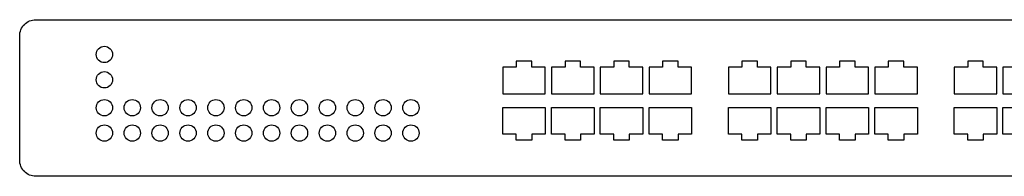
# Model space of a CAD drawing. Header units: centimetres. Extents: x 74448 to 96987, y -37016 to -10817.
# Tile 151 of 174: x 78925 to 78987, y -15254 to -15244. Entities that reach past the tile are written whole.
import ezdxf

# ---------------------------------------------------------------- set-up
doc = ezdxf.new("R2010")
doc.units = ezdxf.units.CM
doc.header["$LTSCALE"] = 0.02
doc.layers.get('0').update_dxf_attribs({"color": 8, "lineweight": 13})
doc.layers.add('CCTV', color=7, linetype='Continuous', lineweight=25)

# ---------------------------------------------------------------- blocks, each defined once
blk = doc.blocks.new('AAT_ZyXEL_24P')
blk.add_lwpolyline([(1, 9.708), (94, 9.708, -0.414214), (95, 8.708), (95, 1, -0.414214), (94, 0), (1, 0, -0.414214), (0, 1), (0, 8.708, -0.414214)], format="xyb", close=True)
for points in [[(31.37, 5.106), (32.692, 5.106), (32.692, 6.756), (31.852, 6.756), (31.852, 7.137), (31.37, 7.137), (30.888, 7.137), (30.888, 6.756), (30.047, 6.756), (30.047, 5.106)], [(34.405, 5.106), (35.727, 5.106), (35.727, 6.756), (34.887, 6.756), (34.887, 7.137), (34.405, 7.137), (33.923, 7.137), (33.923, 6.756), (33.082, 6.756), (33.082, 5.106)], [(37.44, 5.106), (38.762, 5.106), (38.762, 6.756), (37.922, 6.756), (37.922, 7.137), (37.44, 7.137), (36.957, 7.137), (36.957, 6.756), (36.117, 6.756), (36.117, 5.106)], [(40.475, 5.106), (41.797, 5.106), (41.797, 6.756), (40.957, 6.756), (40.957, 7.137), (40.475, 7.137), (39.992, 7.137), (39.992, 6.756), (39.152, 6.756), (39.152, 5.106)], [(45.412, 5.106), (46.734, 5.106), (46.734, 6.756), (45.894, 6.756), (45.894, 7.137), (45.412, 7.137), (44.93, 7.137), (44.93, 6.756), (44.089, 6.756), (44.089, 5.106)], [(48.447, 5.106), (49.769, 5.106), (49.769, 6.756), (48.929, 6.756), (48.929, 7.137), (48.447, 7.137), (47.964, 7.137), (47.964, 6.756), (47.124, 6.756), (47.124, 5.106)], [(51.482, 5.106), (52.804, 5.106), (52.804, 6.756), (51.964, 6.756), (51.964, 7.137), (51.482, 7.137), (50.999, 7.137), (50.999, 6.756), (50.159, 6.756), (50.159, 5.106)], [(54.517, 5.106), (55.839, 5.106), (55.839, 6.756), (54.999, 6.756), (54.999, 7.137), (54.517, 7.137), (54.034, 7.137), (54.034, 6.756), (53.194, 6.756), (53.194, 5.106)], [(59.454, 5.106), (60.776, 5.106), (60.776, 6.756), (59.936, 6.756), (59.936, 7.137), (59.454, 7.137), (58.971, 7.137), (58.971, 6.756), (58.131, 6.756), (58.131, 5.106)], [(62.489, 5.106), (63.811, 5.106), (63.811, 6.756), (62.971, 6.756), (62.971, 7.137), (62.489, 7.137), (62.006, 7.137), (62.006, 6.756), (61.166, 6.756), (61.166, 5.106)], [(31.37, 4.267), (32.692, 4.267), (32.692, 2.617), (31.852, 2.617), (31.852, 2.236), (31.37, 2.236), (30.888, 2.236), (30.888, 2.617), (30.047, 2.617), (30.047, 4.267)], [(34.405, 4.267), (35.727, 4.267), (35.727, 2.617), (34.887, 2.617), (34.887, 2.236), (34.405, 2.236), (33.923, 2.236), (33.923, 2.617), (33.082, 2.617), (33.082, 4.267)], [(37.44, 4.267), (38.762, 4.267), (38.762, 2.617), (37.922, 2.617), (37.922, 2.236), (37.44, 2.236), (36.957, 2.236), (36.957, 2.617), (36.117, 2.617), (36.117, 4.267)], [(40.475, 4.267), (41.797, 4.267), (41.797, 2.617), (40.957, 2.617), (40.957, 2.236), (40.475, 2.236), (39.992, 2.236), (39.992, 2.617), (39.152, 2.617), (39.152, 4.267)], [(45.412, 4.267), (46.734, 4.267), (46.734, 2.617), (45.894, 2.617), (45.894, 2.236), (45.412, 2.236), (44.93, 2.236), (44.93, 2.617), (44.089, 2.617), (44.089, 4.267)], [(48.447, 4.267), (49.769, 4.267), (49.769, 2.617), (48.929, 2.617), (48.929, 2.236), (48.447, 2.236), (47.964, 2.236), (47.964, 2.617), (47.124, 2.617), (47.124, 4.267)], [(51.482, 4.267), (52.804, 4.267), (52.804, 2.617), (51.964, 2.617), (51.964, 2.236), (51.482, 2.236), (50.999, 2.236), (50.999, 2.617), (50.159, 2.617), (50.159, 4.267)], [(54.517, 4.267), (55.839, 4.267), (55.839, 2.617), (54.999, 2.617), (54.999, 2.236), (54.517, 2.236), (54.034, 2.236), (54.034, 2.617), (53.194, 2.617), (53.194, 4.267)], [(59.454, 4.267), (60.776, 4.267), (60.776, 2.617), (59.936, 2.617), (59.936, 2.236), (59.454, 2.236), (58.971, 2.236), (58.971, 2.617), (58.131, 2.617), (58.131, 4.267)], [(62.489, 4.267), (63.811, 4.267), (63.811, 2.617), (62.971, 2.617), (62.971, 2.236), (62.489, 2.236), (62.006, 2.236), (62.006, 2.617), (61.166, 2.617), (61.166, 4.267)]]:
    blk.add_lwpolyline(points, close=True)
for centre in [(5.27, 7.554), (5.27, 5.983), (5.27, 4.249), (7.004, 4.249), (8.737, 4.249), (10.471, 4.249), (12.204, 4.249), (13.938, 4.249), (15.672, 4.249), (17.405, 4.249), (19.139, 4.249), (20.872, 4.249), (22.606, 4.249), (24.339, 4.249), (5.27, 2.678), (7.004, 2.678), (8.737, 2.678), (10.471, 2.678), (12.204, 2.678), (13.938, 2.678), (15.672, 2.678), (17.405, 2.678), (19.139, 2.678), (20.872, 2.678), (22.606, 2.678), (24.339, 2.678)]:
    blk.add_circle(centre, 0.508)

msp = doc.modelspace()

# ---------------------------------------------------------------- block references
at = {"layer": 'CCTV', "xscale": 1.018819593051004, "yscale": 1.018819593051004, "zscale": 1.018819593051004}
msp.add_blockref('AAT_ZyXEL_24P', (78925.025, -15253.578), dxfattribs=at)

doc.saveas('drawing.dxf')
